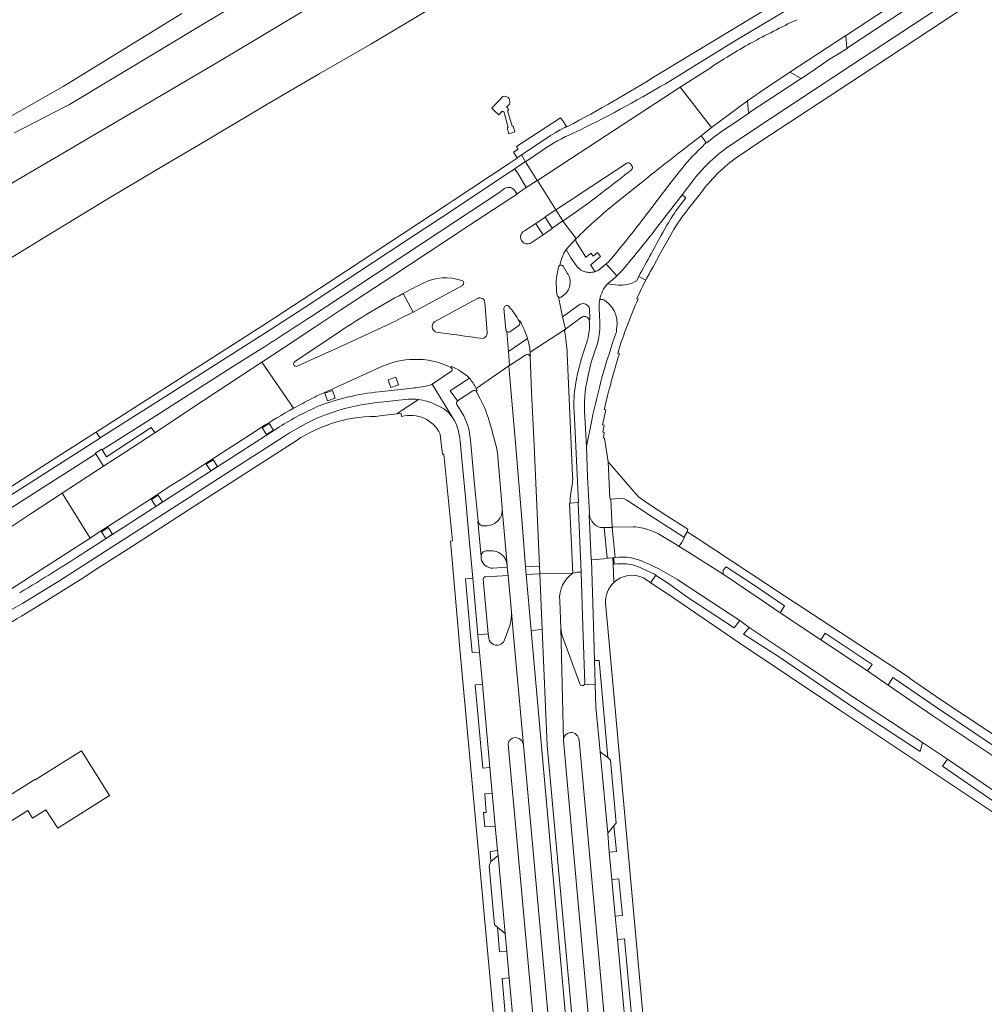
# Model space of a CAD drawing. Extents: x 152048 to 156914, y 461460 to 468786.
# Tile 7 of 256: x 152749 to 152929, y 462378 to 462562. Entities that reach past the tile are written whole.
import ezdxf

# ---------------------------------------------------------------- set-up
doc = ezdxf.new("R2010")
doc.units = 0
doc.header["$LTSCALE"] = 0.75
for name, color, linetype, lineweight in [('B-RO-VH-VERHARDING_ASFALT-GV', 251, 'CONTINUOUS', 18), ('B-RO-VH-VERHARDING_BETONSTRAATSTEEN-GV', 251, 'CONTINUOUS', 18), ('B-RO-VH-VERHARDING_GESLOTEN-GV', 251, 'CONTINUOUS', 18), ('B-RO-VH-VERHARDING_HALFVERHARDING-GV', 251, 'CONTINUOUS', 18), ('B-RO-VH-VERHARDING_STRAATBAKSTEEN-GV', 251, 'CONTINUOUS', 18), ('B-RO-VH-VERHARDING_TEGEL-GV', 251, 'CONTINUOUS', 18)]:
    doc.layers.add(name, color=color, linetype=linetype, lineweight=lineweight)

msp = doc.modelspace()

# ---------------------------------------------------------------- linework, layer by layer
at = {"layer": 'B-RO-VH-VERHARDING_ASFALT-GV'}
for points in [[(152881.708, 462538.317), (152886.279, 462541.385), (152904.541, 462553.393), (152916.099, 462561.025), (152924.834, 462566.776), (152925.726, 462567.364), (152940.707, 462577.231), (152940.684, 462577.267), (152981.328, 462603.982)], [(152883.219, 462536.257), (152887.449, 462539.101), (152906.013, 462551.315), (152916.609, 462558.278), (152926.238, 462564.638), (152927.019, 462565.154), (152942.105, 462575.087), (152983.349, 462602.241), (152983.126, 462602.55), (152982.877, 462602.834), (152982.61, 462603.096), (152982.326, 462603.345), (152982.023, 462603.568), (152981.708, 462603.772), (152981.328, 462603.982), (152940.684, 462577.267), (152940.707, 462577.231)], [(152940.707, 462577.231), (152925.726, 462567.364), (152924.834, 462566.776), (152916.099, 462561.025), (152904.541, 462553.393), (152886.279, 462541.385), (152881.708, 462538.317)], [(152899.374, 462570.381), (152881.399, 462559.533), (152868.567, 462551.744)], [(152869.843, 462549.972), (152882.436, 462557.685), (152900.402, 462568.485)], [(152877.871, 462552.695), (152872.627, 462549.302), (152878.448, 462541.789), (152885.131, 462546.75), (152887.57, 462548.43), (152893.06, 462552.113), (152903.489, 462558.955), (152903.835, 462559.166), (152911.033, 462563.854), (152907.548, 462568.733)], [(152914.735, 462563.848), (152903.826, 462556.679), (152903.859, 462556.613), (152900.235, 462554.437), (152898.982, 462553.491), (152895.248, 462550.966), (152895.175, 462550.922), (152895.142, 462550.959), (152885.404, 462544.513), (152885.425, 462544.485), (152881.898, 462542.084), (152880.471, 462541.177), (152878.933, 462540.027), (152877.594, 462538.926), (152877.476, 462538.971), (152876.488, 462538.021)], [(152875.513, 462539.497), (152875.678, 462539.638), (152876.489, 462540.259), (152878.448, 462541.789), (152872.627, 462549.302), (152864.882, 462544.285), (152857.151, 462539.244), (152851.937, 462535.826), (152845.965, 462531.895), (152849.423, 462526.408), (152851.867, 462528.031)], [(152851.604, 462542.002), (152851.451, 462541.936), (152851.422, 462541.981), (152851.093, 462541.821), (152850.19, 462541.342), (152849.304, 462540.83), (152848.438, 462540.288), (152847.591, 462539.714), (152843.03, 462536.715), (152843.722, 462535.393), (152846.841, 462537.516)], [(152851.867, 462528.031), (152856.094, 462530.838), (152862.652, 462535.159)], [(152863.321, 462535.002), (152863.425, 462534.865), (152863.611, 462534.621)], [(152872.481, 462533.577), (152870.489, 462531.041), (152867.307, 462526.888)], [(152843.589, 462522.551), (152845.65, 462523.897), (152847.41, 462525.095), (152847.424, 462525.104), (152849.423, 462526.408), (152845.965, 462531.895), (152845.938, 462531.937), (152843.906, 462530.635), (152842.269, 462529.507), (152842.154, 462529.428), (152842.185, 462529.381), (152840.811, 462528.504), (152833.093, 462523.439), (152831.828, 462522.607), (152825.387, 462518.371), (152818.799, 462514.024), (152809.324, 462507.783), (152804.637, 462504.682), (152798.547, 462500.661), (152794.556, 462498.014), (152800.51, 462489.419)], [(152860.497, 462527.633), (152865.305, 462531.488)], [(152869.094, 462524.24), (152872.956, 462529.26), (152875.159, 462532.126)], [(152875.159, 462532.126), (152872.956, 462529.26), (152872.985, 462529.244), (152873.685, 462528.676), (152872.433, 462527.081)], [(152874.718, 462527.402), (152876.805, 462530.073)], [(152853.665, 462526.407), (152850.743, 462524.351), (152853.228, 462521.077), (152853.621, 462521.482)], [(152850.153, 462516.095), (152850.345, 462516.865), (152850.605, 462517.615), (152850.929, 462518.34), (152851.315, 462519.034), (152852.461, 462520.272), (152853.228, 462521.077), (152850.743, 462524.351), (152850.701, 462524.416), (152848.742, 462523.015), (152848.698, 462522.983), (152847.018, 462521.754), (152844.609, 462520.164)], [(152867.553, 462515.821), (152868.83, 462518.146), (152870.06, 462520.332), (152871.416, 462522.773)], [(152858.785, 462516.348), (152858.99, 462516.126), (152860.817, 462514.145)], [(152831.869, 462513.288), (152831.898, 462513.279)], [(152864.883, 462514.016), (152865.397, 462513.727), (152866.177, 462513.293)], [(152831.978, 462512.355), (152823.359, 462507.652), (152822.815, 462507.373), (152820.408, 462506.139)], [(152826.789, 462505.56), (152826.88, 462505.624), (152831.293, 462508.015), (152834.814, 462509.891), (152834.865, 462509.924)], [(152844.618, 462499.908), (152851.206, 462504.204), (152850.627, 462506.453), (152849.886, 462510.184)], [(152836.147, 462509.164), (152836.603, 462503.571)], [(152840.064, 462504.055), (152839.729, 462508.076)], [(152818.581, 462505.255), (152810.231, 462501.367), (152801.162, 462497.249)], [(152842.624, 462505.64), (152842.781, 462505.723)], [(152851.206, 462504.204), (152844.618, 462499.908)], [(152800.703, 462498.146), (152809.057, 462503.692)], [(152829.467, 462503.306), (152828.469, 462503.446), (152827.475, 462503.561)], [(152834.543, 462493.133), (152840.641, 462497.332), (152840.764, 462497.411), (152840.59, 462500.025), (152840.245, 462503.745)], [(152844.656, 462499.191), (152844.594, 462499.083), (152844.896, 462492.475), (152845.343, 462482.456), (152845.918, 462469.846), (152846.363, 462459.983)], [(152852.536, 462476.836), (152852.048, 462488.395), (152851.523, 462499.608)], [(152800.51, 462489.419), (152794.556, 462498.014), (152790.589, 462495.384), (152783.72, 462490.853), (152774.618, 462484.847)], [(152806.133, 462492.307), (152807.959, 462493.127), (152817.064, 462497.26)], [(152829.846, 462497.029), (152829.963, 462497.226)], [(152862.26, 462252.787), (152856.214, 462320.367), (152844.801, 462447.967), (152843.868, 462458.407), (152843.782, 462459.851), (152843.053, 462468.725), (152841.863, 462482.981), (152840.91, 462494.328), (152840.641, 462497.332), (152834.543, 462493.133)], [(152834.722, 462492.752), (152834.53, 462492.587)], [(152834.601, 462492.491), (152835.279, 462491.213), (152836.117, 462489.544)], [(152774.618, 462484.847), (152767.635, 462480.311), (152765.057, 462478.622), (152757.323, 462473.563), (152762.55, 462465.22), (152763.962, 462466.136), (152772.766, 462471.814), (152777.566, 462474.931), (152780.443, 462476.788), (152787.236, 462481.188), (152793.313, 462485.117), (152794.346, 462485.799)], [(152837.676, 462484.609), (152838.38, 462481.89)], [(152838.517, 462481.097), (152839.383, 462470.904), (152839.404, 462470.665)], [(152741.538, 462451.663), (152751.634, 462458.138), (152762.55, 462465.22), (152757.323, 462473.563), (152751.749, 462469.916), (152745.698, 462465.931)], [(152846.363, 462459.983), (152846.424, 462458.548), (152852.581, 462458.654), (152852.273, 462465.229), (152851.969, 462471.73), (152852.052, 462471.735), (152852.084, 462472.651), (152852.177, 462473.563), (152852.332, 462474.466)], [(152839.404, 462470.665), (152840.358, 462460.143), (152840.357, 462459.756), (152840.499, 462458.237), (152841.12, 462451.446), (152841.462, 462447.701), (152843.393, 462426.561), (152853.074, 462320.077), (152859.281, 462251.807), (152858.753, 462236.349), (152859.313, 462230.063), (152859.466, 462228.294), (152863.019, 462228.614), (152862.831, 462230.395)], [(152864.248, 462467.286), (152863.802, 462467.308), (152860.017, 462467.218), (152859.925, 462467.205), (152860.456, 462461.602), (152860.486, 462461.606)], [(152934.558, 462426.199), (152921.361, 462435.007), (152915.378, 462439.072), (152915.286, 462439.197), (152909.352, 462443.124), (152892.083, 462454.453), (152875.955, 462465.048), (152873.892, 462466.392), (152873.32, 462465.452), (152873.273, 462465.375), (152873.396, 462465.296), (152872.893, 462464.432), (152872.423, 462463.681), (152872.404, 462463.657), (152874.352, 462462.439), (152880.64, 462458.456), (152880.594, 462459.23), (152881.183, 462459.818), (152886.214, 462456.561), (152892.075, 462452.593), (152891.277, 462451.288), (152898.845, 462446.245), (152899.653, 462447.493), (152908.412, 462441.653), (152907.537, 462440.454), (152911.39, 462437.802), (152912.25, 462439.191), (152920.555, 462433.52), (152938.741, 462421.321)], [(152937.787, 462419.978), (152919.726, 462432.064), (152911.39, 462437.802), (152907.537, 462440.454), (152898.845, 462446.245), (152891.277, 462451.288), (152888.066, 462453.428), (152880.64, 462458.456), (152874.352, 462462.439), (152872.404, 462463.657), (152871.513, 462464.191), (152869.692, 462465.327)], [(152852.581, 462458.654), (152846.424, 462458.548), (152846.865, 462448.135), (152847.782, 462426.523), (152857.481, 462320.483), (152863.659, 462252.963)], [(152930.894, 462416.229), (152921.538, 462422.683), (152922.485, 462423.955), (152917.786, 462427.11), (152917.368, 462425.429), (152906.719, 462432.386), (152890.943, 462443.092), (152884.411, 462447.301), (152885.44, 462448.512), (152883.738, 462449.832), (152882.648, 462448.494), (152874.003, 462454.136), (152870.249, 462456.844), (152868.168, 462458.156), (152868.214, 462458.238), (152868.075, 462458.312), (152867.956, 462458.135), (152867.152, 462456.941), (152867.108, 462456.876), (152867.396, 462456.684), (152870.041, 462454.947), (152873.154, 462452.816), (152883.603, 462445.691), (152902.382, 462433.111), (152940.788, 462407.492)], [(152872.918, 462456.93), (152883.738, 462449.832), (152885.44, 462448.512), (152895.557, 462441.805), (152903.888, 462436.205), (152917.786, 462427.11), (152922.485, 462423.955), (152931.85, 462417.542)], [(152860.48, 462320.758), (152854.809, 462383.395), (152851.637, 462418.423), (152850.812, 462427.538), (152850.342, 462448.413), (152850.127, 462453.529)]]:
    msp.add_lwpolyline(points, dxfattribs=at)
for points in [[(152894.331, 462561.906, 0.0106165), (152885.74, 462557.517)], [(152885.74, 462557.517, 0.0205718), (152877.871, 462552.695)], [(152868.567, 462551.744, -0.0195804), (152851.604, 462542.002)], [(152852.781, 462540.8, 0.023188), (152869.843, 462549.972)], [(152846.841, 462537.516, -0.0483976), (152852.781, 462540.8)], [(152865.305, 462531.488, -0.0032379), (152875.513, 462539.497)], [(152876.488, 462538.021, 0.0358497), (152872.481, 462533.577)], [(152881.708, 462538.317, 0.0748849), (152875.159, 462532.126)], [(152875.159, 462532.126, -0.0748849), (152881.708, 462538.317)], [(152862.652, 462535.159, -0.4317152), (152863.321, 462535.002)], [(152876.805, 462530.073, -0.077949), (152883.219, 462536.257)], [(152863.505, 462533.906, -0.012966), (152853.665, 462526.407)], [(152863.611, 462534.621, -0.4110701), (152863.505, 462533.906)], [(152853.621, 462521.482, -0.0266357), (152860.497, 462527.633)], [(152867.307, 462526.888, -0.0119291), (152859.735, 462517.287)], [(152872.433, 462527.081, 0.0316351), (152870.135, 462523.555)], [(152871.416, 462522.773, -0.0288881), (152874.718, 462527.402)], [(152862.219, 462515.638, 0.0137711), (152869.094, 462524.24)], [(152843.163, 462520.478, -0.5160761), (152843.589, 462522.551)], [(152870.135, 462523.555, 0.0083384), (152867.195, 462518.246)], [(152844.609, 462520.164, -0.3125646), (152843.163, 462520.478)], [(152859.735, 462517.287, -0.0206421), (152858.785, 462516.348)], [(152867.195, 462518.246, 0.0042714), (152864.883, 462514.016)], [(152849.651, 462510.523, -0.108617), (152849.926, 462515.798)], [(152849.926, 462515.798, -0.2177508), (152850.153, 462516.095)], [(152860.817, 462514.145, 0.0266039), (152862.219, 462515.638)], [(152866.177, 462513.293, -0.0096493), (152867.553, 462515.821)], [(152824.637, 462512.763, -0.195651), (152831.869, 462513.288)], [(152831.898, 462513.279, -0.6233887), (152831.978, 462512.355)], [(152820.932, 462510.841, -0.0073891), (152824.637, 462512.763)], [(152809.057, 462503.692, -0.0243247), (152820.932, 462510.841)], [(152834.865, 462509.924, -0.5601831), (152836.147, 462509.164)], [(152849.886, 462510.184, -0.2091381), (152849.651, 462510.523)], [(152839.729, 462508.076, -0.6702897), (152840.635, 462508.427)], [(152840.635, 462508.427, -0.0490257), (152842.624, 462505.64)], [(152820.408, 462506.139, -0.0099146), (152818.581, 462505.255)], [(152827.475, 462503.561, -0.7145033), (152826.789, 462505.56)], [(152840.245, 462503.745, -0.1848819), (152840.064, 462504.055)], [(152842.781, 462505.723, -0.0353627), (152844.123, 462502.448)], [(152851.049, 462503.784, -0.2406678), (152851.206, 462504.204)], [(152835.417, 462502.47, -0.0006593), (152829.467, 462503.306)], [(152836.603, 462503.571, -0.5050296), (152835.417, 462502.47)], [(152844.123, 462502.448, -0.0552557), (152844.618, 462499.908)], [(152851.523, 462499.608, 0.0364185), (152851.049, 462503.784)], [(152817.064, 462497.26, -0.1008585), (152822.892, 462498.538)], [(152822.892, 462498.538, -0.1295802), (152829.846, 462497.029)], [(152844.618, 462499.908, -0.0167632), (152844.656, 462499.191)], [(152800.533, 462497.561, -0.3278415), (152800.703, 462498.146)], [(152801.162, 462497.249, -0.3968199), (152800.533, 462497.561)], [(152829.963, 462497.226, -0.0784773), (152833.294, 462495.055)], [(152833.294, 462495.055, -0.0581893), (152834.543, 462493.133)], [(152834.543, 462493.133, -0.0137809), (152834.722, 462492.752)], [(152800.51, 462489.419, -0.0069574), (152803.904, 462491.247)], [(152803.904, 462491.247, -0.0099635), (152806.133, 462492.307)], [(152834.53, 462492.587, -0.0535879), (152834.601, 462492.491)], [(152794.346, 462485.799, -0.0122848), (152800.51, 462489.419)], [(152836.117, 462489.544, -0.028598), (152837.676, 462484.609)], [(152838.38, 462481.89, -0.0365679), (152838.517, 462481.097)], [(152852.332, 462474.466, 0.0733825), (152852.536, 462476.836)], [(152869.692, 462465.327, 0.1177056), (152864.248, 462467.286)], [(152860.486, 462461.606, -0.1429987), (152865.878, 462460.741)], [(152865.878, 462460.741, -0.0413633), (152872.918, 462456.93)], [(152850.127, 462453.529, -0.2758975), (152852.581, 462458.654)]]:
    msp.add_lwpolyline(points, format="xyb", dxfattribs=at)
msp.add_lwpolyline([(152764.44, 462483.888), (152777.487, 462492.169), (152796.333, 462504.167), (152802.47, 462508.167), (152823.266, 462521.85), (152829.677, 462526.094), (152840.426, 462533.209), (152841.704, 462534.05), (152841.718, 462534.06), (152843.716, 462535.402), (152843.722, 462535.393), (152843.03, 462536.715), (152842.19, 462536.163), (152842.229, 462536.103), (152840.865, 462535.199), (152830.286, 462528.192), (152828.934, 462527.299), (152810.361, 462515.035), (152795.461, 462505.273), (152776.275, 462493.034), (152763.702, 462484.971)], close=True, dxfattribs=at)
at = {"layer": 'B-RO-VH-VERHARDING_BETONSTRAATSTEEN-GV'}
for points in [[(152895.142, 462550.959), (152895.175, 462550.922), (152895.248, 462550.966), (152898.982, 462553.491), (152900.235, 462554.437), (152903.859, 462556.613), (152903.826, 462556.679), (152903.677, 462556.581), (152903.494, 462558.914), (152903.489, 462558.955), (152893.06, 462552.113), (152893.091, 462552.098)], [(152885.404, 462544.513), (152885.314, 462544.454), (152885.124, 462546.716), (152885.131, 462546.75), (152878.448, 462541.789), (152876.489, 462540.259), (152876.505, 462540.239), (152877.476, 462538.971), (152877.594, 462538.926), (152878.933, 462540.027), (152880.471, 462541.177), (152881.898, 462542.084), (152885.425, 462544.485)], [(152819.544, 462495.226), (152820.044, 462493.812), (152818.63, 462493.312), (152818.13, 462494.726)], [(152807.733, 462492.716), (152808.233, 462491.302), (152806.819, 462490.802), (152806.319, 462492.216)], [(152795.923, 462486.604), (152796.736, 462485.343), (152795.475, 462484.53), (152794.662, 462485.791)], [(152785.487, 462479.833), (152786.3, 462478.572), (152785.039, 462477.759), (152784.226, 462479.02)], [(152775.26, 462473.204), (152776.073, 462471.943), (152774.812, 462471.13), (152773.999, 462472.391)], [(152852.581, 462458.654), (152853.328, 462458.836), (152854.145, 462458.858), (152853.547, 462471.755), (152853.544, 462471.819), (152852.052, 462471.735), (152851.969, 462471.73), (152852.273, 462465.229)], [(152860.04, 462461.553), (152860.229, 462461.573), (152860.456, 462461.602), (152859.925, 462467.205), (152859.394, 462467.205), (152858.51, 462467.188), (152858.483, 462467.188), (152858.443, 462467.186), (152858.979, 462461.453), (152859.002, 462461.456), (152859.03, 462461.459), (152859.25, 462461.472)], [(152765.909, 462467.178), (152766.722, 462465.917), (152765.461, 462465.104), (152764.648, 462466.365)], [(152843.868, 462458.407), (152844.801, 462447.967), (152846.823, 462448.132), (152846.865, 462448.135), (152846.424, 462458.548), (152846.366, 462458.545)], [(152844.801, 462447.967), (152856.214, 462320.367), (152857.481, 462320.483), (152847.782, 462426.523), (152846.865, 462448.135), (152846.823, 462448.132)]]:
    msp.add_lwpolyline(points, close=True, dxfattribs=at)
for points in [[(152862.652, 462535.159), (152856.094, 462530.838), (152851.867, 462528.031), (152849.423, 462526.408), (152850.701, 462524.416), (152850.743, 462524.351), (152853.665, 462526.407)], [(152863.611, 462534.621), (152863.425, 462534.865), (152863.321, 462535.002)], [(152844.609, 462520.164), (152847.018, 462521.754), (152846.188, 462523.052), (152845.65, 462523.897), (152843.589, 462522.551)], [(152851.544, 462514.649), (152850.754, 462515.926)], [(152831.898, 462513.279), (152831.869, 462513.288)], [(152820.932, 462510.841), (152822.815, 462507.373), (152823.359, 462507.652), (152831.978, 462512.355)], [(152820.408, 462506.139), (152822.815, 462507.373), (152820.932, 462510.841)], [(152834.865, 462509.924), (152834.814, 462509.891), (152831.293, 462508.015), (152826.88, 462505.624), (152826.789, 462505.56)], [(152850.393, 462510.167), (152850.797, 462510.451)], [(152836.603, 462503.571), (152836.147, 462509.164)], [(152839.729, 462508.076), (152840.064, 462504.055)], [(152854.338, 462506.507), (152851.27, 462504.254), (152851.206, 462504.204)], [(152801.162, 462497.249), (152810.231, 462501.367), (152818.581, 462505.255)], [(152840.825, 462503.712), (152842.53, 462504.836)], [(152842.666, 462505.567), (152842.624, 462505.64)], [(152809.057, 462503.692), (152800.703, 462498.146)], [(152827.475, 462503.561), (152828.469, 462503.446), (152829.467, 462503.306)], [(152843.828, 462499.393), (152840.764, 462497.411), (152840.641, 462497.332), (152840.91, 462494.328), (152841.863, 462482.981), (152843.053, 462468.725), (152843.782, 462459.851)], [(152843.782, 462459.851), (152846.363, 462459.983), (152845.918, 462469.846), (152845.343, 462482.456), (152844.896, 462492.475), (152844.594, 462499.083)], [(152851.523, 462499.608), (152852.048, 462488.395), (152852.536, 462476.836)], [(152817.064, 462497.26), (152807.959, 462493.127), (152806.133, 462492.307)], [(152826.337, 462493.94), (152826.349, 462493.948), (152830.008, 462496.414)], [(152816.434, 462492.477), (152820.427, 462492.956), (152822.648, 462493.181)], [(152852.332, 462474.466), (152852.177, 462473.563), (152852.084, 462472.651), (152852.052, 462471.735), (152853.544, 462471.819), (152853.547, 462471.755), (152853.616, 462471.763), (152852.825, 462488.854)], [(152794.346, 462485.799), (152793.313, 462485.117), (152787.236, 462481.188), (152780.443, 462476.788), (152777.566, 462474.931), (152772.766, 462471.814), (152763.962, 462466.136), (152762.55, 462465.22), (152751.634, 462458.138), (152741.538, 462451.663)], [(152761.757, 462462.69), (152768.358, 462466.959), (152780.067, 462474.496), (152785.474, 462478.026), (152797.853, 462485.94)], [(152835.481, 462461.768), (152835.485, 462461.443)], [(152837.077, 462462.85), (152836.385, 462462.827)], [(152837.67, 462459.602), (152840.357, 462459.756), (152840.358, 462460.143)]]:
    msp.add_lwpolyline(points, dxfattribs=at)
for points in [[(152863.321, 462535.002, 0.4317152), (152862.652, 462535.159)], [(152853.665, 462526.407, 0.012966), (152863.505, 462533.906)], [(152863.505, 462533.906, 0.4110701), (152863.611, 462534.621)], [(152843.589, 462522.551, 0.5160761), (152843.163, 462520.478)], [(152843.163, 462520.478, 0.3125646), (152844.609, 462520.164)], [(152849.926, 462515.798, 0.108617), (152849.651, 462510.523)], [(152850.153, 462516.095, 0.2177508), (152849.926, 462515.798)], [(152850.754, 462515.926, 0.4006655), (152850.153, 462516.095)], [(152831.869, 462513.288, 0.195651), (152824.637, 462512.763)], [(152831.978, 462512.355, 0.6233887), (152831.898, 462513.279)], [(152850.797, 462510.451, 0.416115), (152851.544, 462514.649)], [(152824.637, 462512.763, 0.0073891), (152820.932, 462510.841)], [(152820.932, 462510.841, 0.0243247), (152809.057, 462503.692)], [(152836.147, 462509.164, 0.5601831), (152834.865, 462509.924)], [(152849.651, 462510.523, 0.2091381), (152849.886, 462510.184)], [(152849.886, 462510.184, 0.2623634), (152850.393, 462510.167)], [(152840.635, 462508.427, 0.6702897), (152839.729, 462508.076)], [(152842.624, 462505.64, 0.0490257), (152840.635, 462508.427)], [(152818.581, 462505.255, 0.0099146), (152820.408, 462506.139)], [(152855.647, 462505.893, 0.4155348), (152854.338, 462506.507)], [(152855.133, 462501.599, 0.1024502), (152855.647, 462505.893)], [(152826.789, 462505.56, 0.7145033), (152827.475, 462503.561)], [(152840.064, 462504.055, 0.1848819), (152840.245, 462503.745)], [(152842.53, 462504.836, 0.3363368), (152842.666, 462505.567)], [(152851.206, 462504.204, 0.2406678), (152851.049, 462503.784)], [(152829.467, 462503.306, 0.0006593), (152835.417, 462502.47)], [(152835.417, 462502.47, 0.5050296), (152836.603, 462503.571)], [(152840.245, 462503.745, 0.3189143), (152840.825, 462503.712)], [(152851.049, 462503.784, -0.0364185), (152851.523, 462499.608)], [(152853.09, 462493.852, -0.0447753), (152855.133, 462501.599)], [(152822.892, 462498.538, 0.1008585), (152817.064, 462497.26)], [(152829.846, 462497.029, 0.1295802), (152822.892, 462498.538)], [(152844.594, 462499.083, 0.5015759), (152843.828, 462499.393)], [(152800.703, 462498.146, 0.3278415), (152800.533, 462497.561)], [(152800.533, 462497.561, 0.3968199), (152801.162, 462497.249)], [(152830.008, 462496.414, 0.4260104), (152829.846, 462497.029)], [(152822.648, 462493.181, 0.0292997), (152825.48, 462493.596)], [(152825.48, 462493.596, 0.0860639), (152826.337, 462493.94)], [(152852.825, 462488.854, -0.0570322), (152853.09, 462493.852)], [(152803.904, 462491.247, 0.0069574), (152800.51, 462489.419)], [(152806.133, 462492.307, 0.0099635), (152803.904, 462491.247)], [(152805.275, 462489.874, -0.0656872), (152816.434, 462492.477)], [(152800.51, 462489.419, 0.0122848), (152794.346, 462485.799)], [(152797.853, 462485.94, -0.0387671), (152805.275, 462489.874)], [(152852.536, 462476.836, -0.0733825), (152852.332, 462474.466)], [(152749.421, 462455.01, 0.0077906), (152761.757, 462462.69)], [(152836.385, 462462.827, 0.4192569), (152835.481, 462461.768)], [(152840.358, 462460.143, 0.413504), (152837.077, 462462.85)], [(152835.485, 462461.443, 0.3865099), (152837.67, 462459.602)]]:
    msp.add_lwpolyline(points, format="xyb", dxfattribs=at)
at = {"layer": 'B-RO-VH-VERHARDING_GESLOTEN-GV'}
for points in [[(152748.47, 462540.788), (152757.847, 462545.648), (152758.7, 462546.09), (152784.15, 462561.41), (152810.61, 462577.2)], [(152779.63, 462563.07), (152757.53, 462549.47), (152756.092, 462548.653), (152744.503, 462542.072)], [(152839.504, 462547.562), (152837.451, 462545.379), (152837.919, 462544.937)], [(152837.919, 462544.937), (152838.754, 462544.15), (152839.408, 462544.845), (152839.527, 462544.712), (152839.685, 462544.756), (152840.544, 462541.803), (152840.33, 462541.738), (152840.667, 462540.616), (152841.773, 462540.981), (152841.438, 462542.074), (152841.279, 462542.026), (152840.422, 462544.97), (152840.625, 462545.028)]]:
    msp.add_lwpolyline(points, dxfattribs=at)
for points in [[(152840.833, 462546.417, 0.5830055), (152839.504, 462547.562)], [(152840.178, 462545.669, 0.2658718), (152840.833, 462546.417)], [(152840.625, 462545.028, 0.1508557), (152840.178, 462545.669)]]:
    msp.add_lwpolyline(points, format="xyb", dxfattribs=at)
at = {"layer": 'B-RO-VH-VERHARDING_HALFVERHARDING-GV'}
for points in [[(152831.252, 462580.908), (152787.12, 462554.42), (152757.69, 462537.13), (152740.981, 462527.393)], [(152746.89, 462516.932), (152756.643, 462522.922), (152765.879, 462528.47), (152774.957, 462533.888), (152783.069, 462538.711), (152795.724, 462546.238), (152805.258, 462551.78), (152814.89, 462557.359), (152826.754, 462564.427)]]:
    msp.add_lwpolyline(points, dxfattribs=at)
at = {"layer": 'B-RO-VH-VERHARDING_STRAATBAKSTEEN-GV'}
for points in [[(152839.404, 462470.665, -0.4228364), (152836.608, 462467.518)], [(152835.985, 462467.469, -0.393242), (152834.9, 462468.385)], [(152835.481, 462461.768, -0.4192569), (152836.385, 462462.827)], [(152837.077, 462462.85, -0.413504), (152840.358, 462460.143)], [(152841.12, 462451.446, -0.0941755), (152840.866, 462449.111)], [(152850.663, 462446.841, -0.0756624), (152850.342, 462448.413)], [(152837.789, 462445.348, -0.2743171), (152836.886, 462446.57)], [(152839.768, 462446.075, -0.4219723), (152837.789, 462445.348)], [(152854.68, 462437.817, -0.5651103), (152853.912, 462438.001)], [(152850.812, 462427.538, -0.3948493), (152852.117, 462428.92)], [(152852.117, 462428.92, -0.4323518), (152853.743, 462427.523)], [(152840.539, 462426.789, -0.3662375), (152841.823, 462428.017)], [(152841.823, 462428.017, -0.3694632), (152843.393, 462426.561)]]:
    msp.add_lwpolyline(points, format="xyb", dxfattribs=at)
for points in [[(152840.358, 462460.143), (152839.404, 462470.665)], [(152834.9, 462468.385), (152834.848, 462468.375), (152835.481, 462461.768)], [(152836.608, 462467.518), (152835.985, 462467.469)], [(152836.385, 462462.827), (152837.077, 462462.85)], [(152843.393, 462426.561), (152841.462, 462447.701), (152841.12, 462451.446)], [(152840.866, 462449.111), (152839.768, 462446.075)], [(152836.886, 462446.57), (152836.796, 462447.328), (152834.868, 462447.156), (152835.168, 462443.959), (152835.718, 462437.957), (152837.103, 462422.435), (152837.546, 462417.619), (152838.124, 462411.459), (152838.561, 462406.911), (152838.645, 462406.008), (152839.954, 462391.472), (152840.275, 462388.088), (152840.695, 462383.167), (152841.508, 462374.39)], [(152850.342, 462448.413), (152850.812, 462427.538)], [(152853.912, 462438.001), (152850.663, 462446.841)], [(152871.836, 462269.835), (152871.503, 462273.585), (152871.442, 462274.254), (152870.46, 462285.545), (152869.539, 462295.402), (152867.875, 462313.486), (152867.192, 462321.372), (152867.074, 462322.731), (152866.399, 462329.507), (152865.871, 462335.465), (152865.767, 462336.905), (152864.472, 462351.196), (152863.397, 462362.638), (152862.891, 462368.682), (152860.882, 462390.326), (152860.477, 462394.68), (152859.863, 462401.508), (152859.382, 462406.643), (152859.09, 462410.154), (152857.687, 462425.353), (152856.859, 462433.679), (152856.749, 462437.91), (152854.68, 462437.817)], [(152853.743, 462427.523), (152854.546, 462418.686), (152857.727, 462383.659), (152863.416, 462321.025), (152869.594, 462253.009)], [(152856.466, 462251.477), (152850.257, 462319.821), (152840.539, 462426.789)]]:
    msp.add_lwpolyline(points, dxfattribs=at)
for points in [[(152731.707, 462402.313), (152750.916, 462414.387), (152751.82, 462412.942), (152754.297, 462414.538), (152756.518, 462411.071), (152766.2, 462417.172), (152760.944, 462425.531), (152752.3, 462420.105), (152752.247, 462420.189), (152731.459, 462407.096)], [(152860.256, 462411.528), (152860.686, 462412.043), (152859.632, 462423.807), (152859.128, 462424.255), (152857.687, 462425.353), (152859.09, 462410.154)], [(152838.645, 462406.008), (152837.28, 462404.855), (152836.988, 462404.038), (152837.992, 462393.061), (152838.508, 462392.623), (152839.954, 462391.472)]]:
    msp.add_lwpolyline(points, close=True, dxfattribs=at)
at = {"layer": 'B-RO-VH-VERHARDING_TEGEL-GV'}
for points in [[(152842.39, 462537.73), (152841.526, 462537.177), (152842.19, 462536.163), (152843.03, 462536.715), (152847.591, 462539.714), (152848.438, 462540.288), (152849.304, 462540.83), (152850.19, 462541.342), (152851.093, 462541.821), (152851.422, 462541.981), (152850.858, 462542.867), (152850.307, 462543.613), (152842.043, 462538.283), (152842.35, 462537.794)], [(152841.718, 462534.06), (152842.309, 462533.271), (152843.906, 462530.635), (152845.938, 462531.937), (152843.722, 462535.393), (152843.716, 462535.402)], [(152847.41, 462525.095), (152848.742, 462523.015), (152850.701, 462524.416), (152849.423, 462526.408), (152847.424, 462525.104)], [(152848.742, 462523.015), (152847.41, 462525.095), (152845.65, 462523.897), (152846.188, 462523.052), (152847.018, 462521.754), (152848.698, 462522.983)], [(152765.057, 462478.622), (152767.635, 462480.311), (152774.618, 462484.847), (152774.593, 462484.881), (152773.965, 462485.85), (152765.63, 462480.385), (152764.799, 462481.662), (152764.695, 462481.805), (152764.609, 462481.746), (152763.609, 462481.107), (152763.495, 462481.03), (152763.59, 462480.9), (152765.035, 462478.655)], [(152866.536, 462471.694), (152864.839, 462472.912), (152864.746, 462472.984), (152859.154, 462479.413), (152859.498, 462472.676), (152859.512, 462472.477), (152859.665, 462472.49), (152861.904, 462472.672), (152862.651, 462472.256), (152867.197, 462469.306), (152873.273, 462465.375), (152873.32, 462465.452), (152873.892, 462466.392), (152873.884, 462466.397), (152873.998, 462466.878), (152870.093, 462469.379)], [(152843.868, 462458.407), (152846.366, 462458.545), (152846.424, 462458.548), (152846.363, 462459.983), (152843.782, 462459.851)]]:
    msp.add_lwpolyline(points, close=True, dxfattribs=at)
for points in [[(152841.708, 462530.113), (152842.154, 462529.428), (152842.269, 462529.507), (152843.906, 462530.635), (152842.309, 462533.271), (152841.718, 462534.06), (152841.704, 462534.05), (152840.426, 462533.209), (152829.677, 462526.094), (152823.266, 462521.85), (152802.47, 462508.167), (152796.333, 462504.167), (152777.487, 462492.169), (152764.44, 462483.888), (152764.282, 462483.787), (152756.011, 462478.504), (152742.529, 462469.896)], [(152803.689, 462506.508), (152824.333, 462520.1), (152830.761, 462524.336), (152838.805, 462529.638), (152839.613, 462530.201), (152839.571, 462530.258)], [(152853.228, 462521.077), (152852.461, 462520.272), (152851.315, 462519.034)], [(152856.493, 462515.22), (152855.9, 462516.177), (152855.923, 462516.202), (152857.745, 462517.745), (152857.195, 462518.471), (152856.368, 462517.807), (152855.91, 462518.353), (152855.046, 462517.61), (152855.017, 462517.59), (152853.211, 462520.473)], [(152857, 462514.989), (152856.669, 462514.902), (152856.404, 462514.832), (152856.134, 462514.785), (152855.861, 462514.762), (152855.587, 462514.763), (152855.314, 462514.788), (152855.044, 462514.837), (152854.78, 462514.91), (152854.523, 462515.005), (152854.276, 462515.123), (152854.039, 462515.262), (152853.816, 462515.421), (152853.608, 462515.6), (152853.417, 462515.796), (152853.243, 462516.008), (152852.196, 462517.477), (152851.315, 462519.034), (152850.929, 462518.34), (152850.605, 462517.615), (152850.345, 462516.865), (152850.153, 462516.095)], [(152851.315, 462519.034), (152852.196, 462517.477), (152853.243, 462516.008), (152853.417, 462515.796), (152853.608, 462515.6), (152853.816, 462515.421), (152854.039, 462515.262), (152854.276, 462515.123), (152854.523, 462515.005), (152854.78, 462514.91), (152855.044, 462514.837), (152855.314, 462514.788), (152855.587, 462514.763), (152855.861, 462514.762), (152856.134, 462514.785), (152856.404, 462514.832), (152856.669, 462514.902), (152857, 462514.989)], [(152850.754, 462515.926), (152851.544, 462514.649)], [(152860.817, 462514.145), (152858.99, 462516.126), (152858.785, 462516.348)], [(152866.177, 462513.293), (152865.397, 462513.727), (152864.883, 462514.016), (152864.452, 462513.207)], [(152861.021, 462512.386), (152859.035, 462512.639)], [(152849.886, 462510.184), (152850.627, 462506.453), (152853.968, 462508.837)], [(152850.797, 462510.451), (152850.393, 462510.167)], [(152858.328, 462509.67), (152858.458, 462509.57), (152859.238, 462508.97), (152859.829, 462508.31), (152860.271, 462507.621), (152860.573, 462506.869), (152860.817, 462505.966), (152860.857, 462505.124), (152860.752, 462504.208), (152860.695, 462503.711)], [(152864.764, 462509.843), (152864.532, 462509.921)], [(152853.968, 462508.837), (152850.627, 462506.453), (152851.206, 462504.204)], [(152855.647, 462505.893), (152855.749, 462506.103), (152855.694, 462507.994)], [(152855.694, 462507.994), (152855.749, 462506.103), (152855.647, 462505.893)], [(152857.578, 462506.495), (152857.502, 462508.311)], [(152851.206, 462504.204), (152851.27, 462504.254), (152854.338, 462506.507)], [(152842.53, 462504.836), (152840.825, 462503.712)], [(152842.781, 462505.723), (152842.624, 462505.64), (152842.666, 462505.567)], [(152840.245, 462503.745), (152840.59, 462500.025)], [(152840.59, 462500.025), (152844.123, 462502.448)], [(152844.123, 462502.448), (152840.59, 462500.025), (152840.764, 462497.411)], [(152743.726, 462468.215), (152753.007, 462474.133), (152763.59, 462480.9), (152763.495, 462481.03), (152763.609, 462481.107), (152764.609, 462481.746), (152764.695, 462481.805), (152764.799, 462481.662), (152773.244, 462487.018), (152789.506, 462497.392), (152794.474, 462500.54)], [(152840.764, 462497.411), (152843.828, 462499.393)], [(152844.594, 462499.083), (152844.656, 462499.191)], [(152861.26, 462499.568), (152860.944, 462499.668)], [(152829.963, 462497.226), (152829.846, 462497.029)], [(152830.008, 462496.414), (152826.349, 462493.948), (152830.153, 462487.676)], [(152831.07, 462490.778), (152831.088, 462490.79), (152829.731, 462492.663), (152833.294, 462495.055)], [(152833.294, 462495.055), (152829.731, 462492.663), (152831.088, 462490.79)], [(152822.648, 462493.181), (152820.427, 462492.956), (152816.434, 462492.477)], [(152830.153, 462487.676), (152826.349, 462493.948), (152826.337, 462493.94)], [(152815.595, 462490.423), (152821.881, 462491.141)], [(152821.881, 462491.141), (152815.595, 462490.423)], [(152831.088, 462490.79), (152833.917, 462492.702)], [(152834.53, 462492.587), (152834.722, 462492.752)], [(152815.785, 462487.917), (152817.021, 462488.061), (152819.81, 462488.387), (152819.801, 462488.465), (152823.793, 462491.06)], [(152823.793, 462491.06), (152819.801, 462488.465), (152819.81, 462488.387), (152820.584, 462488.478), (152820.654, 462487.872)], [(152826.799, 462490.197), (152827.741, 462489.781)], [(152827.741, 462489.781), (152826.799, 462490.197)], [(152832.23, 462488.017), (152830.947, 462490.137)], [(152852.825, 462488.854), (152853.616, 462471.763), (152853.547, 462471.755), (152854.145, 462458.858), (152854.463, 462448.745), (152854.798, 462438.121), (152854.68, 462437.817), (152856.749, 462437.91), (152856.615, 462442.355), (152856.418, 462448.902), (152856.051, 462461.144), (152856.013, 462461.199), (152855.65, 462469.557), (152855.682, 462469.559)], [(152855.659, 462469.827), (152855.339, 462476.601), (152855.102, 462482.287), (152854.823, 462487.818)], [(152857.755, 462467.16), (152858.443, 462467.186), (152858.483, 462467.188), (152858.51, 462467.188), (152859.394, 462467.205), (152859.925, 462467.205), (152859.923, 462467.233), (152859.665, 462472.49), (152859.512, 462472.477), (152859.498, 462472.676), (152859.154, 462479.413), (152858.465, 462483.857), (152858.283, 462483.892), (152858.45, 462484.917), (152858.161, 462484.972), (152858.414, 462486.288), (152858.121, 462486.351), (152858.724, 462489.141), (152858.434, 462489.202)], [(152797.853, 462485.94), (152785.474, 462478.026), (152780.067, 462474.496), (152768.358, 462466.959), (152761.757, 462462.69)], [(152856.12, 462487.214), (152855.179, 462482.623), (152855.102, 462482.287), (152855.339, 462476.601), (152855.659, 462469.827)], [(152742.529, 462469.896), (152756.011, 462478.504), (152764.282, 462483.787), (152764.44, 462483.888), (152763.702, 462484.971), (152763.587, 462484.898), (152755.682, 462479.852), (152741.9, 462471.053)], [(152745.279, 462450.382), (152748.581, 462452.239), (152749.933, 462453.023), (152753.365, 462455.107), (152756.748, 462457.196), (152762.652, 462460.944), (152769.383, 462465.291), (152781.026, 462472.802), (152786.491, 462476.316), (152798.808, 462484.202)], [(152798.808, 462484.202), (152786.491, 462476.316), (152781.026, 462472.802), (152769.383, 462465.291), (152762.652, 462460.944), (152756.748, 462457.196), (152753.365, 462455.107), (152749.933, 462453.023), (152748.581, 462452.239), (152745.279, 462450.382)], [(152827.846, 462484.612), (152827.921, 462483.914), (152828.25, 462480.856), (152828.552, 462480.893), (152830.109, 462464.705), (152829.739, 462464.643), (152831.319, 462446.84), (152831.379, 462445.926), (152842.978, 462319.154), (152851.515, 462225.848)], [(152835.481, 462461.768), (152834.848, 462468.375), (152834.9, 462468.385), (152834.265, 462475.209), (152833.486, 462483.495), (152833.388, 462484.282)], [(152751.398, 462451.659), (152755.073, 462453.931), (152759.564, 462456.725), (152760.381, 462457.242), (152760.997, 462457.631), (152763.34, 462459.178), (152770.468, 462463.684), (152782.066, 462471.207), (152789.564, 462475.991), (152799.445, 462482.348)], [(152799.445, 462482.348), (152800.11, 462482.776)], [(152831.556, 462483.277), (152831.814, 462480.534), (152832.532, 462472.872), (152833.3, 462464.304), (152833.795, 462459.125), (152833.905, 462457.732), (152834.868, 462447.156), (152836.796, 462447.328), (152835.883, 462457.538)], [(152840.159, 462374.284), (152839.376, 462383.079), (152840.695, 462383.167), (152840.275, 462388.088), (152838.925, 462388.05), (152838.508, 462392.623), (152837.992, 462393.061), (152836.988, 462404.038), (152837.28, 462404.855), (152837.183, 462406.747), (152838.561, 462406.911), (152838.124, 462411.459), (152836.183, 462411.371), (152835.941, 462414.027), (152836.436, 462414.054), (152836.146, 462417.479), (152837.546, 462417.619), (152837.103, 462422.435), (152835.794, 462422.278), (152834.356, 462437.865), (152835.718, 462437.957), (152835.168, 462443.959), (152833.823, 462443.837), (152833.526, 462447.034), (152832.546, 462457.585), (152833.905, 462457.732), (152833.795, 462459.125), (152833.3, 462464.304), (152832.532, 462472.872), (152831.814, 462480.534), (152831.556, 462483.277)], [(152855.682, 462469.559), (152855.65, 462469.557), (152856.013, 462461.199), (152856.051, 462461.144), (152858.288, 462461.353), (152858.979, 462461.453)], [(152858.979, 462461.453), (152858.443, 462467.186), (152857.755, 462467.16)], [(152835.485, 462461.443), (152835.481, 462461.768)], [(152860.236, 462456.953), (152860.229, 462457.118), (152860.094, 462460.284), (152860.04, 462461.553), (152859.25, 462461.472), (152859.03, 462461.459), (152859.002, 462461.456), (152858.979, 462461.453), (152858.288, 462461.353), (152856.051, 462461.144), (152856.418, 462448.902), (152856.615, 462442.355), (152857.513, 462442.358), (152859.128, 462424.255)], [(152860.266, 462460.331), (152860.235, 462461.536), (152860.229, 462461.573), (152860.04, 462461.553), (152860.094, 462460.284), (152860.229, 462457.118), (152860.236, 462456.953)], [(152836.305, 462458.011), (152840.499, 462458.237), (152840.357, 462459.756), (152837.67, 462459.602)], [(152867.108, 462456.876), (152867.152, 462456.941), (152867.956, 462458.135), (152868.075, 462458.312)], [(152865.775, 462457.765), (152867.108, 462456.876)], [(152878.148, 462223.625), (152880.482, 462224.014), (152880.071, 462225.88), (152878.751, 462231.877), (152877.964, 462240.679), (152877.089, 462250.458), (152876.901, 462252.568), (152876.704, 462254.769), (152876.698, 462254.835), (152876.241, 462259.943), (152870.63, 462321.687), (152859.051, 462449.112), (152858.697, 462453.01)], [(152859.128, 462424.255), (152859.632, 462423.807), (152860.686, 462412.043), (152860.256, 462411.528), (152860.731, 462406.719), (152859.382, 462406.643), (152859.863, 462401.508), (152861.19, 462401.649), (152861.816, 462394.799), (152860.477, 462394.68), (152860.882, 462390.326), (152862.195, 462390.442), (152864.208, 462368.779)]]:
    msp.add_lwpolyline(points, dxfattribs=at)
for points in [[(152839.571, 462530.258, -0.4141621), (152841.708, 462530.113)], [(152853.11, 462520.808, -0.1631571), (152853.228, 462521.077)], [(152853.211, 462520.473, -0.1645241), (152853.11, 462520.808)], [(152850.153, 462516.095, -0.4006655), (152850.754, 462515.926)], [(152857, 462514.989, -0.2979801), (152856.493, 462515.22)], [(152857.284, 462515.137, -0.1593716), (152857, 462514.989)], [(152858.785, 462516.348, -0.030206), (152857.284, 462515.137)], [(152851.544, 462514.649, -0.416115), (152850.797, 462510.451)], [(152859.035, 462512.639, 0.0304036), (152860.817, 462514.145)], [(152864.452, 462513.207, -0.1682339), (152861.021, 462512.386)], [(152864.532, 462509.921, -0.0128716), (152866.177, 462513.293)], [(152857.608, 462509.744, -0.1342675), (152859.035, 462512.639)], [(152859.035, 462512.639, 0.1342675), (152857.608, 462509.744)], [(152850.393, 462510.167, -0.2623634), (152849.886, 462510.184)], [(152857.502, 462508.311, -0.0586587), (152857.608, 462509.744)], [(152857.608, 462509.744, -0.0500424), (152858.328, 462509.67)], [(152860.944, 462499.668, -0.0318221), (152864.764, 462509.843)], [(152855.694, 462507.994, 0.478226), (152853.968, 462508.837)], [(152853.968, 462508.837, -0.478226), (152855.694, 462507.994)], [(152794.474, 462500.54, 0.0061133), (152803.689, 462506.508)], [(152854.338, 462506.507, -0.4155348), (152855.647, 462505.893)], [(152855.647, 462505.893, -0.1024502), (152855.133, 462501.599)], [(152856.874, 462500.577, 0.1071423), (152857.578, 462506.495)], [(152842.666, 462505.567, -0.3363368), (152842.53, 462504.836)], [(152844.123, 462502.448, 0.0353627), (152842.781, 462505.723)], [(152840.825, 462503.712, -0.3189143), (152840.245, 462503.745)], [(152844.618, 462499.908, 0.0552557), (152844.123, 462502.448)], [(152860.695, 462503.711, 0.0126559), (152858.073, 462495.34)], [(152855.133, 462501.599, 0.0447753), (152853.09, 462493.852)], [(152855.356, 462495.235, -0.0355676), (152856.874, 462500.577)], [(152843.828, 462499.393, -0.5015759), (152844.594, 462499.083)], [(152844.656, 462499.191, 0.0167632), (152844.618, 462499.908)], [(152858.434, 462489.202, -0.0177464), (152861.26, 462499.568)], [(152829.846, 462497.029, -0.4260104), (152830.008, 462496.414)], [(152833.294, 462495.055, 0.0784773), (152829.963, 462497.226)], [(152834.543, 462493.133, 0.0581893), (152833.294, 462495.055)], [(152854.823, 462487.818, -0.0761802), (152855.356, 462495.235)], [(152858.073, 462495.34, 0.0173548), (152856.12, 462487.214)], [(152825.48, 462493.596, -0.0292997), (152822.648, 462493.181)], [(152826.337, 462493.94, -0.0860639), (152825.48, 462493.596)], [(152834.722, 462492.752, 0.0137809), (152834.543, 462493.133)], [(152853.09, 462493.852, 0.0570322), (152852.825, 462488.854)], [(152816.434, 462492.477, 0.0656872), (152805.275, 462489.874)], [(152821.881, 462491.141, -0.0444649), (152823.793, 462491.06)], [(152823.793, 462491.06, 0.0444649), (152821.881, 462491.141)], [(152833.917, 462492.702, -0.3276867), (152834.53, 462492.587)], [(152805.275, 462489.874, 0.0387671), (152797.853, 462485.94)], [(152798.808, 462484.202, -0.1226538), (152815.595, 462490.423)], [(152815.595, 462490.423, 0.1226538), (152798.808, 462484.202)], [(152823.793, 462491.06, -0.0735684), (152826.799, 462490.197)], [(152826.799, 462490.197, 0.0735684), (152823.793, 462491.06)], [(152827.741, 462489.781, -0.1250621), (152830.153, 462487.676)], [(152830.153, 462487.676, 0.1250621), (152827.741, 462489.781)], [(152830.947, 462490.137, -0.3948266), (152831.07, 462490.778)], [(152800.11, 462482.776, -0.1566155), (152815.785, 462487.917)], [(152820.654, 462487.872, -0.3664739), (152827.846, 462484.612)], [(152830.153, 462487.676, -0.0269102), (152830.519, 462487.078)], [(152830.519, 462487.078, 0.0269102), (152830.153, 462487.676)], [(152833.388, 462484.282, 0.0942335), (152832.23, 462488.017)], [(152830.519, 462487.078, -0.0991942), (152831.556, 462483.277)], [(152831.556, 462483.277, 0.0991942), (152830.519, 462487.078)], [(152855.682, 462469.559, -0.0185204), (152855.659, 462469.827)], [(152855.659, 462469.827, 0.0185204), (152855.682, 462469.559)], [(152857.755, 462467.16, -0.3005371), (152855.682, 462469.559)], [(152855.682, 462469.559, 0.3005371), (152857.755, 462467.16)], [(152761.757, 462462.69, -0.0077906), (152749.421, 462455.01)], [(152837.67, 462459.602, -0.3865099), (152835.485, 462461.443)], [(152864.816, 462459.853, 0.1305403), (152860.266, 462460.331)], [(152860.236, 462456.953, -0.3134271), (152865.775, 462457.765)], [(152868.075, 462458.312, 0.0259403), (152864.816, 462459.853)], [(152835.883, 462457.538, -0.3898882), (152836.305, 462458.011)], [(152858.697, 462453.01, -0.2269563), (152860.236, 462456.953)], [(152744.605, 462447.819, 0.0243841), (152751.398, 462451.659)]]:
    msp.add_lwpolyline(points, format="xyb", dxfattribs=at)

doc.saveas('drawing.dxf')
